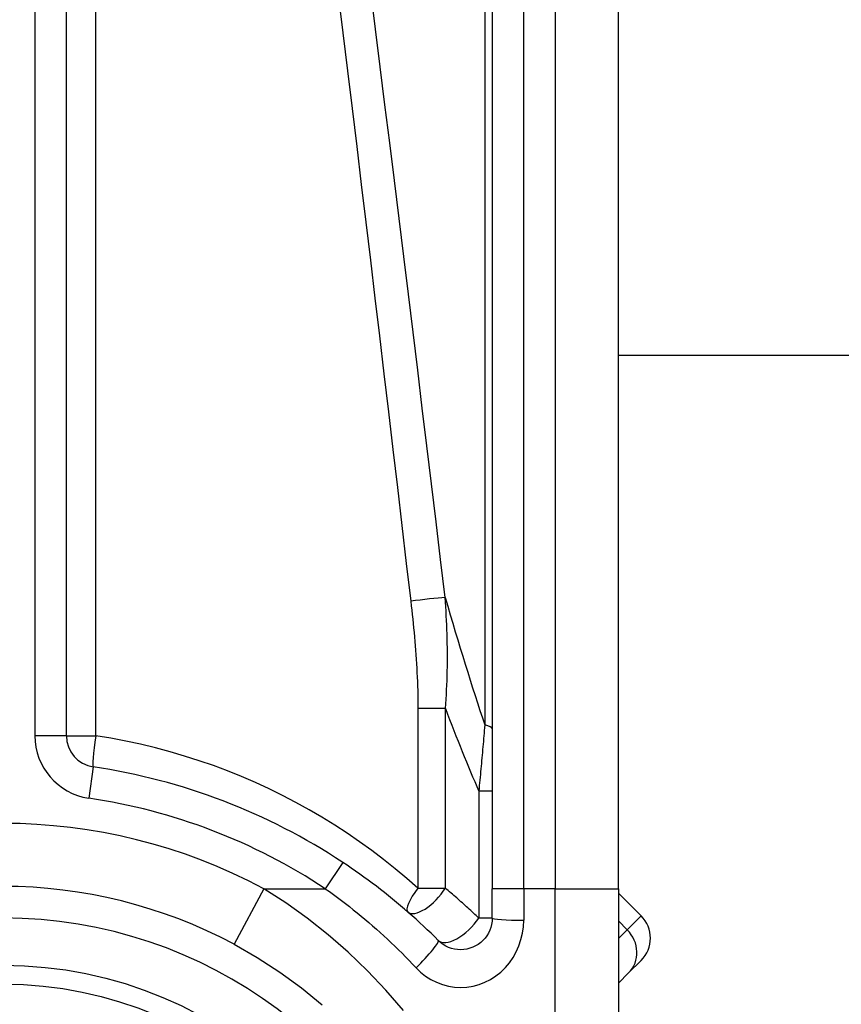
# Model space of a CAD drawing. Header units: inches. Extents: x 7 to 174, y 10 to 93.
# Tile 73 of 132: x 24.599 to 25.112, y 69.586 to 70.201. Entities that reach past the tile are written whole.
import ezdxf

# ---------------------------------------------------------------- set-up
doc = ezdxf.new("R2010")
doc.units = ezdxf.units.IN
doc.header["$MEASUREMENT"] = 0
doc.layers.add('Visible Edges(ANSI)', color=7, linetype='Continuous', lineweight=25)
doc.layers.add('Visible Tangent Edges(ANSI)', color=7, linetype='Continuous', lineweight=25)

msp = doc.modelspace()

# ---------------------------------------------------------------- linework, layer by layer
at = {"layer": 'Visible Edges(ANSI)'}
for p, q in [((24.62793, 69.75393), (24.62793, 70.40591)), ((24.89369, 70.30749), (24.89369, 69.65842)), ((24.97243, 69.65842), (24.97243, 70.30749)), ((41.65043, 69.99133), (24.97243, 69.99133)), ((24.89369, 69.63999), (24.89369, 69.65842)), ((24.97243, 69.65842), (24.97243, 69.42116)), ((24.98666, 69.64147), (24.97243, 69.65571)), ((24.98666, 69.61363), (24.97885, 69.60582)), ((24.97243, 69.59939), (24.97885, 69.60582))]:
    msp.add_line(p, q, dxfattribs=at)
at = {"layer": 'Visible Edges(ANSI)', "flags": 128}
for points in [[(24.86008, 69.62608), (24.85781, 69.62833), (24.85552, 69.63056), (24.85321, 69.63278), (24.85088, 69.63498), (24.84852, 69.63717), (24.84615, 69.63933), (24.84376, 69.64148), (24.84135, 69.6436), (24.83892, 69.64571), (24.83647, 69.6478), (24.834, 69.64987), (24.83152, 69.65192), (24.82901, 69.65395), (24.82649, 69.65596), (24.82396, 69.65795), (24.8214, 69.65991), (24.81883, 69.66186), (24.81625, 69.66378), (24.81364, 69.66568), (24.81103, 69.66756), (24.80839, 69.66941), (24.80575, 69.67124), (24.80309, 69.67305), (24.80041, 69.67484)], [(24.89369, 69.63999), (24.89359, 69.63807), (24.8933, 69.63617), (24.89282, 69.6343), (24.89217, 69.63249), (24.89135, 69.63075), (24.89037, 69.62909), (24.88923, 69.62754), (24.88795, 69.62611), (24.88653, 69.62481), (24.88498, 69.62367), (24.88332, 69.62268), (24.88157, 69.62185), (24.87974, 69.62119), (24.87787, 69.62071), (24.87595, 69.62041), (24.87402, 69.62031), (24.87209, 69.6204), (24.87018, 69.62069), (24.8683, 69.62116), (24.86647, 69.62181), (24.86472, 69.62264), (24.86306, 69.62363), (24.8615, 69.62479), (24.86008, 69.62608)], [(24.7326, 69.62371), (24.74711, 69.61542), (24.76118, 69.60633), (24.77472, 69.59648), (24.78766, 69.58593)]]:
    msp.add_lwpolyline(points, dxfattribs=at)
at = {"layer": 'Visible Edges(ANSI)'}
msp.add_circle((24.58857, 69.35473), 0.25591, dxfattribs=at)
for centre, radius, start, end in [((24.64761, 69.75393), 0.01969, 180, 261.58673), ((24.58857, 69.35473), 0.38386, 56.50369, 81.58673), ((24.58857, 69.35473), 0.30512, 61.83282, 118.16718), ((24.97274, 69.62755), 0.01969, 315, 45)]:
    msp.add_arc(centre, radius, start, end, dxfattribs=at)
at = {"layer": 'Visible Tangent Edges(ANSI)'}
for p, q in [((24.60824, 70.40591), (24.60824, 69.75393)), ((24.64622, 69.75393), (24.64622, 70.40591)), ((24.88909, 70.30981), (24.88909, 69.76067)), ((24.91337, 69.65842), (24.91337, 70.30749)), ((24.93306, 70.30749), (24.93306, 69.65842)), ((24.86446, 69.77097), (24.84736, 69.77097)), ((24.84736, 69.77097), (24.84736, 69.65877)), ((24.86446, 69.65877), (24.86446, 69.77097)), ((24.62793, 69.75393), (24.60824, 69.75393)), ((24.62793, 69.75393), (24.64622, 69.75393)), ((24.64473, 69.73446), (24.64185, 69.71498)), ((24.89369, 69.71934), (24.88534, 69.71934)), ((24.88534, 69.71934), (24.88534, 69.63999)), ((24.80041, 69.67484), (24.78955, 69.65842)), ((24.75118, 69.65842), (24.7326, 69.62371)), ((24.75118, 69.65842), (24.78955, 69.65842)), ((24.84736, 69.65877), (24.86446, 69.65877)), ((24.91337, 69.65842), (24.89369, 69.65842)), ((24.91337, 69.65842), (24.91337, 69.63877)), ((24.93306, 69.65842), (24.91337, 69.65842)), ((24.93306, 69.65842), (24.97243, 69.65842)), ((24.93306, 69.38727), (24.93306, 69.65842)), ((24.89369, 69.63999), (24.88534, 69.63999)), ((24.97243, 69.63834), (24.97798, 69.63279)), ((24.97798, 69.63279), (24.98666, 69.64147)), ((24.97798, 69.63279), (24.97243, 69.62723))]:
    msp.add_line(p, q, dxfattribs=at)
at = {"layer": 'Visible Tangent Edges(ANSI)', "flags": 128}
for points in [[(24.79763, 70.2166), (24.80052, 70.19294), (24.8034, 70.16928), (24.80627, 70.14562), (24.80914, 70.12195), (24.81199, 70.09829), (24.81484, 70.07463), (24.81768, 70.05096), (24.82051, 70.0273), (24.82333, 70.00363), (24.82615, 69.97996), (24.82895, 69.9563), (24.83175, 69.93263), (24.83454, 69.90896), (24.83732, 69.88529), (24.84009, 69.86162), (24.84285, 69.83795)], [(24.86437, 69.84027), (24.86153, 69.86394), (24.85868, 69.88761), (24.85583, 69.91128), (24.85296, 69.93495), (24.85009, 69.95862), (24.8472, 69.98229), (24.84431, 70.00595), (24.84142, 70.02962), (24.83851, 70.05328), (24.83559, 70.07695), (24.83267, 70.10061), (24.82974, 70.12428), (24.82679, 70.14794), (24.82384, 70.1716), (24.82089, 70.19526), (24.81792, 70.21892)], [(24.86446, 69.77097), (24.8647, 69.7739), (24.86492, 69.77683), (24.86511, 69.77975), (24.86527, 69.78267), (24.8654, 69.78558), (24.86552, 69.78849), (24.86561, 69.7914), (24.86567, 69.7943), (24.86572, 69.7972), (24.86574, 69.8001), (24.86575, 69.80299), (24.86574, 69.80588), (24.86571, 69.80877), (24.86566, 69.81165), (24.8656, 69.81452), (24.86552, 69.8174), (24.86543, 69.82027), (24.86532, 69.82314), (24.86519, 69.826), (24.86506, 69.82886), (24.8649, 69.83172), (24.86474, 69.83457), (24.86456, 69.83743), (24.86437, 69.84027)], [(24.84285, 69.83795), (24.84317, 69.83517), (24.84348, 69.83239), (24.84379, 69.82961), (24.84408, 69.82683), (24.84436, 69.82405), (24.84464, 69.82126), (24.8449, 69.81848), (24.84515, 69.81569), (24.84539, 69.8129), (24.84562, 69.81011), (24.84584, 69.80732), (24.84605, 69.80453), (24.84624, 69.80174), (24.84642, 69.79895), (24.84659, 69.79615), (24.84674, 69.79336), (24.84688, 69.79056), (24.847, 69.78776), (24.84711, 69.78497), (24.8472, 69.78217), (24.84727, 69.77937), (24.84732, 69.77657), (24.84735, 69.77377), (24.84736, 69.77097)], [(24.88909, 69.76067), (24.88894, 69.75897), (24.88879, 69.75727), (24.88864, 69.75556), (24.88849, 69.75385), (24.88834, 69.75214), (24.88819, 69.75043), (24.88803, 69.74871), (24.88788, 69.74699), (24.88773, 69.74527), (24.88757, 69.74355), (24.88741, 69.74183), (24.88726, 69.74011), (24.8871, 69.73838), (24.88694, 69.73666), (24.88679, 69.73493), (24.88663, 69.7332), (24.88647, 69.73147), (24.88631, 69.72974), (24.88615, 69.72801), (24.88599, 69.72628), (24.88583, 69.72454), (24.88567, 69.72281), (24.88551, 69.72108), (24.88534, 69.71934)], [(24.84736, 69.65877), (24.84036, 69.6649), (24.83322, 69.67086), (24.82594, 69.67666), (24.81851, 69.68228), (24.81094, 69.68773), (24.80325, 69.69301), (24.79542, 69.6981), (24.78746, 69.70301), (24.77938, 69.70773), (24.77118, 69.71227), (24.76287, 69.7166), (24.75443, 69.72075), (24.74589, 69.72469), (24.73725, 69.72842), (24.7285, 69.73195), (24.71966, 69.73527), (24.71073, 69.73837), (24.70172, 69.74126), (24.69263, 69.74393), (24.68347, 69.74638), (24.67424, 69.74861), (24.66495, 69.75061), (24.65561, 69.75239), (24.64622, 69.75393)], [(24.83838, 69.5824), (24.8274, 69.59504), (24.81587, 69.60716), (24.80382, 69.61873), (24.79128, 69.62967), (24.77829, 69.63996), (24.76491, 69.64955), (24.75118, 69.65842)], [(24.78955, 69.65842), (24.79209, 69.65661), (24.79461, 69.65478), (24.79712, 69.65293), (24.79962, 69.65105), (24.8021, 69.64915), (24.80457, 69.64723), (24.80702, 69.64528), (24.80946, 69.64332), (24.81189, 69.64133), (24.81429, 69.63932), (24.81668, 69.63728), (24.81906, 69.63523), (24.82142, 69.63316), (24.82376, 69.63106), (24.82608, 69.62895), (24.82839, 69.62682), (24.83067, 69.62466), (24.83294, 69.62249), (24.83519, 69.6203), (24.83742, 69.61809), (24.83964, 69.61586), (24.84183, 69.61362), (24.844, 69.61136), (24.84615, 69.60908)], [(24.88534, 69.63999), (24.8845, 69.6408), (24.88366, 69.6416), (24.88282, 69.6424), (24.88197, 69.6432), (24.88112, 69.644), (24.88027, 69.6448), (24.87941, 69.64559), (24.87855, 69.64638), (24.87769, 69.64717), (24.87683, 69.64796), (24.87596, 69.64875), (24.87509, 69.64953), (24.87422, 69.65031), (24.87335, 69.65109), (24.87247, 69.65187), (24.87159, 69.65264), (24.87071, 69.65341), (24.86982, 69.65419), (24.86894, 69.65495), (24.86805, 69.65572), (24.86715, 69.65649), (24.86626, 69.65725), (24.86536, 69.65801), (24.86446, 69.65877)], [(24.84615, 69.60908), (24.84901, 69.60632), (24.85211, 69.60386), (24.85543, 69.60173), (24.85894, 69.59997), (24.86259, 69.59858), (24.86635, 69.59758), (24.87018, 69.59697), (24.87404, 69.59677), (24.8779, 69.59699), (24.88173, 69.59762), (24.88549, 69.59865), (24.88914, 69.60005), (24.89264, 69.60182), (24.89596, 69.60393), (24.89906, 69.60638), (24.9019, 69.60914), (24.90446, 69.61219), (24.90673, 69.6155), (24.9087, 69.61904), (24.91034, 69.62276), (24.91164, 69.62663), (24.91259, 69.63061), (24.91317, 69.63467), (24.91337, 69.63877)]]:
    msp.add_lwpolyline(points, dxfattribs=at)
at = {"layer": 'Visible Tangent Edges(ANSI)'}
msp.add_circle((24.58857, 69.35473), 0.24409, dxfattribs=at)
for centre, radius, start, end in [((24.64761, 69.75393), 0.03937, 180, 261.58673), ((24.58857, 69.35473), 0.36417, 56.50369, 81.58673), ((24.58857, 69.35473), 0.34449, 61.83282, 118.16718), ((24.58857, 69.35473), 0.28543, 302.8812, 237.1188)]:
    msp.add_arc(centre, radius, start, end, dxfattribs=at)
for centre, major_axis, ratio, start_param, end_param in [((24.84928, 69.83795), (-0.01955, -0.00234), 0.041071, 3.825401, 5.042638), ((24.64893, 73.27028), (0.33874, -3.67256), 0.074886, 5.910747, 5.977199), ((24.58857, 73.26099), (0.40075, -3.67247), 0.088107, 5.956893, 6.005683), ((24.874, 69.75835), (0.01969, 0), 0.183721, 0, 0.697296), ((24.64761, 69.75393), (-0.00288, -0.01947), 0.069894, 4.722726, 6.283185), ((24.85391, 69.65877), (-0.01294, -0.01483), 0.257129, 4.93314, 6.283185), ((24.85391, 69.65877), (-0.01294, -0.01483), 0.431187, 0, 1.930721), ((24.874, 69.63999), (-0.01392, -0.01392), 0.446023, 0, 1.990559), ((24.91337, 69.63999), (-0.01969, 0), 0.062411, 0, 1.570796), ((24.96493, 69.61974), (0.01392, -0.01392), 0.937622, 0, 1.570796), ((24.84615, 69.61216), (0.01392, 0.01392), 0.111497, 4.601416, 6.283185)]:
    msp.add_ellipse(centre, major_axis=major_axis, ratio=ratio, start_param=start_param, end_param=end_param, dxfattribs=at)

doc.saveas('drawing.dxf')
